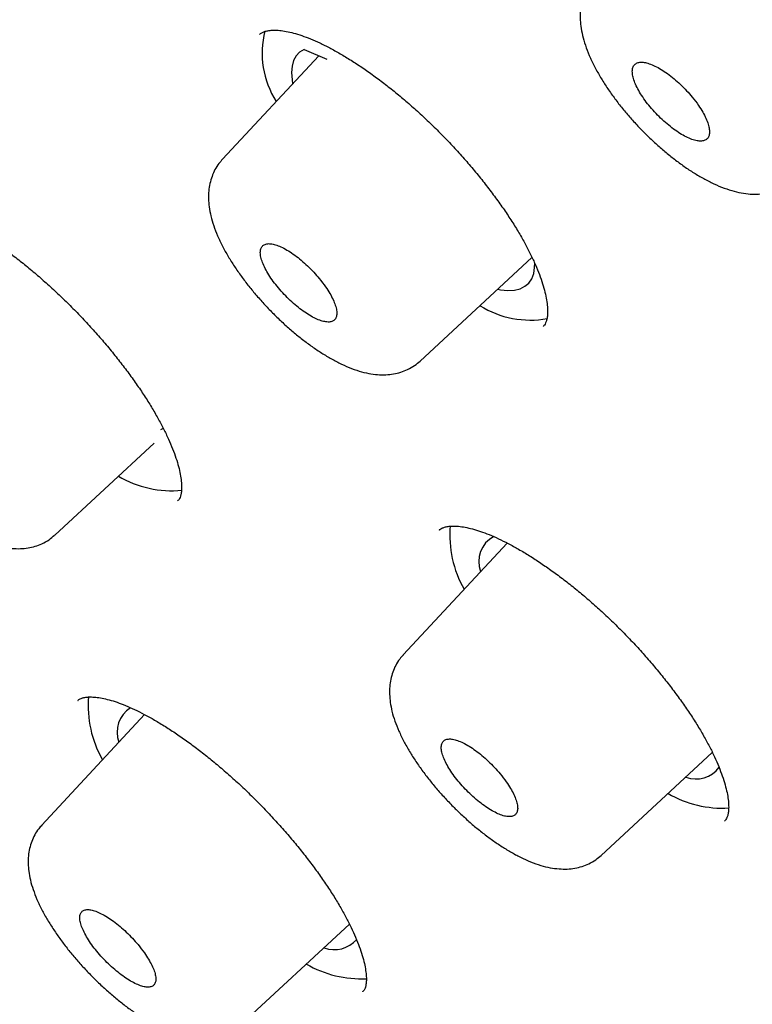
# Model space of a CAD drawing. Header units: millimetres. Extents: x 8 to 1091, y 12 to 2370.
# Tile 14 of 88: x 754 to 762, y 785 to 796. Entities that reach past the tile are written whole.
import ezdxf

# ---------------------------------------------------------------- set-up
doc = ezdxf.new("R2010")
doc.units = ezdxf.units.MM

msp = doc.modelspace()

# ---------------------------------------------------------------- linework, layer by layer
at = {"color": 7, "linetype": 'Continuous', "lineweight": 30}
for p, q in [((757.441, 795.524), (757.695, 795.415)), ((757.604, 795.454), (756.538, 794.309)), ((758.726, 792.076), (759.963, 793.222)), ((760.086, 792.459), (760.089, 792.462)), ((755.884, 791.33), (755.852, 791.315)), ((754.683, 790.149), (755.783, 791.168)), ((756.043, 790.528), (756.045, 790.531)), ((759.689, 790.062), (758.539, 788.826)), ((755.678, 788.163), (754.539, 786.94)), ((760.727, 786.605), (761.958, 787.745)), ((762.093, 786.985), (762.095, 786.988)), ((756.725, 784.717), (757.944, 785.845)), ((758.09, 785.095), (758.092, 785.098))]:
    msp.add_line(p, q, dxfattribs=at)
at = {"color": 7, "linetype": 'Continuous', "lineweight": 30, "flags": 128}
for points in [[(757.441, 795.524), (757.392, 795.493), (757.354, 795.452), (757.326, 795.4), (757.309, 795.338), (757.303, 795.267), (757.309, 795.187), (757.315, 795.144)], [(759.584, 792.87), (759.614, 792.865), (759.695, 792.858), (759.768, 792.861), (759.831, 792.876), (759.885, 792.903), (759.928, 792.939), (759.96, 792.987), (759.982, 793.045), (759.992, 793.112), (759.993, 793.158)]]:
    msp.add_lwpolyline(points, dxfattribs=at)
at = {"color": 7, "linetype": 'Continuous', "lineweight": 30}
for centre, radius, start, end in [((757.972, 795.484), 0.995, 165.9065, 212.5405), ((759.946, 793.588), 1.059, 238.193, 280.134), ((755.974, 791.794), 1.153, 239.3849, 275.7931), ((760.236, 790.142), 1.182, 174.6413, 210.0474), ((759.685, 789.859), 0.311, 117.8364, 201.2398), ((756.239, 788.256), 1.186, 174.8518, 210.015), ((755.689, 787.971), 0.316, 121.9635, 200.9238), ((761.778, 787.773), 0.321, 249.2044, 323.3273), ((762.072, 788.329), 1.201, 239.7956, 273.3114), ((757.777, 785.892), 0.329, 249.6591, 318.8773), ((758.075, 786.453), 1.213, 239.8935, 272.7156)]:
    msp.add_arc(centre, radius, start, end, dxfattribs=at)
for points, knots in [([(816.596, 754.872), (816.652, 754.933), (816.777, 755.069), (816.959, 755.292), (817.146, 755.538), (817.322, 755.794), (817.489, 756.058), (817.646, 756.332), (817.793, 756.614), (817.931, 756.906), (818.059, 757.207), (818.177, 757.517), (818.285, 757.836), (818.382, 758.165), (818.47, 758.502), (818.547, 758.847), (818.614, 759.202), (818.67, 759.565), (818.716, 759.937), (818.751, 760.316), (818.776, 760.704), (818.79, 761.1), (818.794, 761.504), (818.787, 761.915), (818.769, 762.334), (818.741, 762.759), (818.703, 763.192), (818.654, 763.632), (818.594, 764.079), (818.525, 764.532), (818.445, 764.992), (818.355, 765.458), (818.254, 765.93), (818.144, 766.408), (818.024, 766.892), (817.893, 767.383), (817.753, 767.879), (817.603, 768.38), (817.443, 768.887), (817.274, 769.399), (817.094, 769.917), (816.906, 770.44), (816.707, 770.968), (816.5, 771.501), (816.283, 772.038), (816.056, 772.581), (815.821, 773.128), (815.576, 773.679), (815.322, 774.234), (815.06, 774.794), (814.788, 775.358), (814.507, 775.926), (814.218, 776.498), (813.92, 777.073), (813.613, 777.652), (813.298, 778.234), (812.974, 778.82), (812.642, 779.409), (812.301, 780), (811.953, 780.595), (811.596, 781.192), (811.231, 781.792), (810.859, 782.394), (810.478, 782.999), (810.09, 783.606), (809.694, 784.215), (809.29, 784.825), (808.88, 785.438), (808.461, 786.052), (808.036, 786.667), (807.604, 787.283), (807.164, 787.901), (806.718, 788.52), (806.265, 789.139), (805.805, 789.759), (805.338, 790.38), (804.866, 791.001), (804.387, 791.622), (803.901, 792.243), (803.41, 792.864), (802.913, 793.485), (802.41, 794.105), (801.901, 794.725), (801.387, 795.344), (800.867, 795.962), (800.342, 796.579), (799.812, 797.195), (799.276, 797.81), (798.736, 798.423), (798.191, 799.035), (797.642, 799.644), (797.088, 800.252), (796.529, 800.857), (795.967, 801.461), (795.4, 802.062), (794.83, 802.66), (794.255, 803.256), (793.677, 803.848), (793.096, 804.438), (792.511, 805.025), (791.923, 805.608), (791.332, 806.188), (790.739, 806.764), (790.142, 807.336), (789.543, 807.905), (788.941, 808.469), (788.337, 809.03), (787.731, 809.586), (787.123, 810.137), (786.513, 810.684), (785.902, 811.226), (785.289, 811.764), (784.674, 812.296), (784.058, 812.823), (783.442, 813.345), (782.824, 813.862), (782.206, 814.373), (781.587, 814.878), (780.967, 815.377), (780.347, 815.871), (779.727, 816.358), (779.108, 816.84), (778.488, 817.315), (777.868, 817.783), (777.249, 818.246), (776.631, 818.701), (776.013, 819.15), (775.397, 819.591), (774.781, 820.026), (774.167, 820.454), (773.554, 820.874), (772.943, 821.288), (772.333, 821.693), (771.725, 822.092), (771.119, 822.482), (770.515, 822.865), (769.914, 823.24), (769.314, 823.607), (768.718, 823.967), (768.124, 824.318), (767.533, 824.66), (766.945, 824.995), (766.36, 825.321), (765.778, 825.639), (765.199, 825.948), (764.625, 826.249), (764.053, 826.54), (763.486, 826.823), (762.922, 827.098), (762.363, 827.363), (761.808, 827.619), (761.257, 827.866), (760.71, 828.104), (760.168, 828.333), (759.63, 828.553), (759.098, 828.763), (758.57, 828.963), (758.047, 829.155), (757.529, 829.336), (757.017, 829.508), (756.51, 829.671), (756.008, 829.823), (755.512, 829.966), (755.022, 830.099), (754.537, 830.222), (754.058, 830.335), (753.585, 830.438), (753.119, 830.531), (752.658, 830.613), (752.204, 830.685), (751.756, 830.747), (751.315, 830.799), (750.881, 830.84), (750.453, 830.871), (750.032, 830.891), (749.619, 830.9), (749.213, 830.899), (748.814, 830.887), (748.423, 830.865), (748.04, 830.831), (747.665, 830.787), (747.298, 830.732), (746.939, 830.667), (746.589, 830.591), (746.248, 830.504), (745.916, 830.407), (745.593, 830.299), (745.279, 830.181), (744.974, 830.053), (744.678, 829.915), (744.393, 829.767), (744.116, 829.609), (743.849, 829.442), (743.592, 829.265), (743.344, 829.078), (743.121, 828.896), (742.986, 828.773), (742.926, 828.718)], [0, 0, 0, 0, 0.003906, 0.008744, 0.013588, 0.018442, 0.023309, 0.028192, 0.033094, 0.038018, 0.042964, 0.047935, 0.05293, 0.057951, 0.062995, 0.068064, 0.073154, 0.078266, 0.083396, 0.088543, 0.093705, 0.09888, 0.104065, 0.10926, 0.114462, 0.11967, 0.124882, 0.130097, 0.135314, 0.140533, 0.145751, 0.150969, 0.156186, 0.161402, 0.166616, 0.171828, 0.177038, 0.182245, 0.187451, 0.192653, 0.197854, 0.203052, 0.208247, 0.213441, 0.218631, 0.22382, 0.229006, 0.234191, 0.239373, 0.244553, 0.249731, 0.254907, 0.260082, 0.265254, 0.270425, 0.275595, 0.280763, 0.28593, 0.291095, 0.296259, 0.301421, 0.306583, 0.311743, 0.316902, 0.32206, 0.327217, 0.332374, 0.337529, 0.342683, 0.347837, 0.35299, 0.358142, 0.363293, 0.368444, 0.373594, 0.378744, 0.383893, 0.389041, 0.394189, 0.399337, 0.404484, 0.40963, 0.414777, 0.419922, 0.425068, 0.430213, 0.435358, 0.440503, 0.445647, 0.450792, 0.455936, 0.461079, 0.466223, 0.471367, 0.47651, 0.481653, 0.486797, 0.49194, 0.497083, 0.502226, 0.507369, 0.512512, 0.517656, 0.522799, 0.527942, 0.533085, 0.538229, 0.543373, 0.548516, 0.55366, 0.558804, 0.563949, 0.569093, 0.574238, 0.579383, 0.584529, 0.589675, 0.594821, 0.599967, 0.605114, 0.610262, 0.615409, 0.620558, 0.625706, 0.630856, 0.636006, 0.641156, 0.646307, 0.651459, 0.656612, 0.661765, 0.666919, 0.672074, 0.67723, 0.682387, 0.687544, 0.692703, 0.697863, 0.703024, 0.708186, 0.713349, 0.718514, 0.72368, 0.728847, 0.734016, 0.739186, 0.744358, 0.749532, 0.754707, 0.759884, 0.765063, 0.770245, 0.775428, 0.780613, 0.785801, 0.79099, 0.796182, 0.801377, 0.806574, 0.811773, 0.816975, 0.82218, 0.827387, 0.832596, 0.837808, 0.843022, 0.848238, 0.853456, 0.858675, 0.863896, 0.869117, 0.874338, 0.879559, 0.884777, 0.889993, 0.895205, 0.900411, 0.90561, 0.910801, 0.915981, 0.921148, 0.9263, 0.931436, 0.936553, 0.941649, 0.946723, 0.951773, 0.956798, 0.961798, 0.966772, 0.971722, 0.976648, 0.981553, 0.986438, 0.991306, 0.996161, 1, 1, 1, 1]), ([(731.686, 815.542), (731.752, 815.596), (731.89, 815.708), (732.112, 815.867), (732.349, 816.023), (732.596, 816.169), (732.851, 816.306), (733.115, 816.433), (733.389, 816.55), (733.67, 816.657), (733.961, 816.755), (734.26, 816.843), (734.567, 816.922), (734.883, 816.99), (735.207, 817.049), (735.539, 817.099), (735.88, 817.138), (736.229, 817.168), (736.586, 817.188), (736.951, 817.198), (737.323, 817.199), (737.704, 817.19), (738.092, 817.171), (738.488, 817.142), (738.892, 817.104), (739.303, 817.055), (739.721, 816.997), (740.146, 816.93), (740.579, 816.852), (741.019, 816.765), (741.465, 816.668), (741.919, 816.561), (742.379, 816.444), (742.845, 816.318), (743.318, 816.183), (743.797, 816.037), (744.283, 815.882), (744.774, 815.718), (745.272, 815.544), (745.775, 815.361), (746.284, 815.168), (746.798, 814.966), (747.318, 814.754), (747.842, 814.533), (748.372, 814.303), (748.907, 814.064), (749.447, 813.816), (749.991, 813.559), (750.54, 813.292), (751.093, 813.017), (751.651, 812.733), (752.212, 812.441), (752.778, 812.139), (753.347, 811.829), (753.92, 811.511), (754.496, 811.184), (755.076, 810.848), (755.658, 810.505), (756.244, 810.153), (756.833, 809.793), (757.424, 809.425), (758.018, 809.05), (758.614, 808.666), (759.213, 808.275), (759.813, 807.876), (760.416, 807.47), (761.02, 807.056), (761.626, 806.635), (762.233, 806.207), (762.842, 805.772), (763.451, 805.33), (764.062, 804.881), (764.673, 804.425), (765.285, 803.963), (765.898, 803.494), (766.511, 803.019), (767.124, 802.538), (767.737, 802.05), (768.35, 801.557), (768.962, 801.058), (769.574, 800.553), (770.186, 800.042), (770.796, 799.526), (771.406, 799.005), (772.014, 798.478), (772.622, 797.947), (773.227, 797.41), (773.832, 796.869), (774.434, 796.323), (775.035, 795.773), (775.633, 795.218), (776.229, 794.659), (776.823, 794.096), (777.414, 793.53), (778.003, 792.959), (778.589, 792.385), (779.171, 791.807), (779.751, 791.227), (780.327, 790.643), (780.9, 790.055), (781.469, 789.466), (782.035, 788.873), (782.596, 788.278), (783.154, 787.68), (783.707, 787.081), (784.256, 786.479), (784.801, 785.875), (785.341, 785.27), (785.876, 784.663), (786.406, 784.054), (786.931, 783.445), (787.451, 782.834), (787.966, 782.222), (788.475, 781.609), (788.979, 780.996), (789.477, 780.382), (789.969, 779.768), (790.455, 779.154), (790.935, 778.54), (791.409, 777.926), (791.877, 777.312), (792.338, 776.699), (792.792, 776.086), (793.24, 775.475), (793.681, 774.864), (794.115, 774.254), (794.542, 773.646), (794.962, 773.039), (795.374, 772.433), (795.779, 771.83), (796.177, 771.228), (796.567, 770.629), (796.949, 770.031), (797.324, 769.437), (797.69, 768.844), (798.049, 768.255), (798.4, 767.668), (798.742, 767.084), (799.076, 766.504), (799.402, 765.926), (799.72, 765.353), (800.029, 764.782), (800.329, 764.216), (800.621, 763.654), (800.904, 763.095), (801.178, 762.541), (801.443, 761.992), (801.699, 761.447), (801.946, 760.906), (802.185, 760.37), (802.414, 759.84), (802.634, 759.314), (802.844, 758.794), (803.045, 758.279), (803.237, 757.769), (803.42, 757.265), (803.593, 756.767), (803.757, 756.275), (803.911, 755.789), (804.055, 755.309), (804.19, 754.836), (804.315, 754.369), (804.431, 753.908), (804.537, 753.454), (804.633, 753.007), (804.72, 752.567), (804.796, 752.134), (804.864, 751.708), (804.921, 751.29), (804.968, 750.878), (805.006, 750.475), (805.034, 750.078), (805.053, 749.69), (805.061, 749.309), (805.06, 748.936), (805.049, 748.572), (805.029, 748.215), (804.998, 747.866), (804.958, 747.526), (804.909, 747.194), (804.849, 746.87), (804.78, 746.554), (804.702, 746.247), (804.613, 745.949), (804.516, 745.659), (804.408, 745.378), (804.291, 745.105), (804.165, 744.842), (804.028, 744.587), (803.883, 744.341), (803.728, 744.103), (803.562, 743.876), (803.448, 743.727), (803.386, 743.657), (803.386, 743.657)], [0, 0, 0, 0, 0.004813, 0.010121, 0.015426, 0.020725, 0.026018, 0.031305, 0.036585, 0.041858, 0.047124, 0.052384, 0.057638, 0.062887, 0.068131, 0.07337, 0.078606, 0.083839, 0.08907, 0.094298, 0.099524, 0.104749, 0.109973, 0.115197, 0.12042, 0.125642, 0.130865, 0.136087, 0.14131, 0.146532, 0.151755, 0.156979, 0.162203, 0.167427, 0.172652, 0.177877, 0.183103, 0.188329, 0.193556, 0.198783, 0.204011, 0.209239, 0.214468, 0.219697, 0.224927, 0.230157, 0.235388, 0.240619, 0.24585, 0.251082, 0.256314, 0.261547, 0.26678, 0.272013, 0.277246, 0.28248, 0.287714, 0.292949, 0.298183, 0.303418, 0.308654, 0.313889, 0.319125, 0.32436, 0.329596, 0.334833, 0.340069, 0.345306, 0.350542, 0.355779, 0.361016, 0.366253, 0.371491, 0.376728, 0.381965, 0.387203, 0.392441, 0.397679, 0.402917, 0.408155, 0.413393, 0.418631, 0.423869, 0.429107, 0.434346, 0.439584, 0.444823, 0.450061, 0.4553, 0.460538, 0.465777, 0.471016, 0.476254, 0.481493, 0.486732, 0.491971, 0.497209, 0.502448, 0.507687, 0.512926, 0.518164, 0.523403, 0.528642, 0.533881, 0.539119, 0.544358, 0.549597, 0.554835, 0.560074, 0.565312, 0.570551, 0.575789, 0.581027, 0.586266, 0.591504, 0.596742, 0.60198, 0.607218, 0.612456, 0.617693, 0.622931, 0.628169, 0.633406, 0.638643, 0.643881, 0.649118, 0.654355, 0.659591, 0.664828, 0.670064, 0.675301, 0.680537, 0.685773, 0.691008, 0.696244, 0.701479, 0.706714, 0.711949, 0.717183, 0.722418, 0.727652, 0.732885, 0.738119, 0.743352, 0.748584, 0.753817, 0.759049, 0.76428, 0.769511, 0.774742, 0.779973, 0.785203, 0.790432, 0.795661, 0.800889, 0.806117, 0.811345, 0.816572, 0.821798, 0.827024, 0.83225, 0.837474, 0.842699, 0.847923, 0.853146, 0.858369, 0.863592, 0.868814, 0.874036, 0.879258, 0.88448, 0.889702, 0.894924, 0.900147, 0.90537, 0.910594, 0.91582, 0.921048, 0.926277, 0.931509, 0.936745, 0.941984, 0.947227, 0.952475, 0.957728, 0.962987, 0.968252, 0.973524, 0.978803, 0.984089, 0.989382, 0.99468, 0.999984, 1, 1, 1, 1]), ([(730.145, 816.451), (730.083, 816.384), (729.953, 816.245), (729.768, 816.021), (729.586, 815.783), (729.414, 815.535), (729.251, 815.279), (729.098, 815.013), (728.954, 814.738), (728.82, 814.454), (728.696, 814.161), (728.582, 813.859), (728.478, 813.548), (728.384, 813.228), (728.299, 812.9), (728.225, 812.563), (728.161, 812.217), (728.108, 811.863), (728.064, 811.5), (728.031, 811.13), (728.007, 810.751), (727.994, 810.364), (727.992, 809.97), (727.999, 809.568), (728.017, 809.158), (728.045, 808.742), (728.083, 808.317), (728.132, 807.886), (728.19, 807.448), (728.259, 807.003), (728.337, 806.551), (728.426, 806.092), (728.525, 805.627), (728.633, 805.156), (728.751, 804.678), (728.88, 804.194), (729.018, 803.704), (729.165, 803.208), (729.323, 802.706), (729.49, 802.199), (729.666, 801.686), (729.852, 801.168), (730.048, 800.644), (730.253, 800.115), (730.467, 799.581), (730.691, 799.042), (730.924, 798.498), (731.166, 797.95), (731.417, 797.397), (731.677, 796.839), (731.946, 796.278), (732.224, 795.712), (732.511, 795.142), (732.807, 794.568), (733.111, 793.99), (733.424, 793.409), (733.745, 792.824), (734.075, 792.236), (734.413, 791.645), (734.759, 791.051), (735.114, 790.454), (735.476, 789.854), (735.847, 789.251), (736.225, 788.647), (736.612, 788.039), (737.006, 787.43), (737.407, 786.818), (737.816, 786.205), (738.233, 785.59), (738.656, 784.974), (739.087, 784.356), (739.525, 783.736), (739.97, 783.116), (740.422, 782.495), (740.88, 781.873), (741.345, 781.25), (741.817, 780.627), (742.295, 780.003), (742.779, 779.38), (743.27, 778.756), (743.766, 778.132), (744.268, 777.509), (744.776, 776.886), (745.29, 776.264), (745.809, 775.643), (746.334, 775.022), (746.864, 774.403), (747.399, 773.785), (747.939, 773.168), (748.484, 772.552), (749.033, 771.939), (749.587, 771.327), (750.145, 770.717), (750.708, 770.11), (751.275, 769.504), (751.846, 768.901), (752.421, 768.301), (752.999, 767.704), (753.581, 767.109), (754.167, 766.518), (754.756, 765.929), (755.347, 765.344), (755.942, 764.763), (756.54, 764.185), (757.14, 763.611), (757.743, 763.041), (758.348, 762.475), (758.956, 761.913), (759.565, 761.356), (760.177, 760.803), (760.79, 760.254), (761.405, 759.711), (762.021, 759.172), (762.639, 758.639), (763.258, 758.11), (763.878, 757.587), (764.498, 757.07), (765.119, 756.558), (765.741, 756.051), (766.363, 755.551), (766.986, 755.056), (767.608, 754.568), (768.231, 754.086), (768.853, 753.61), (769.475, 753.14), (770.096, 752.677), (770.716, 752.221), (771.336, 751.772), (771.955, 751.329), (772.561, 750.902), (772.99, 750.603), (773.214, 750.449), (773.243, 750.429)], [0, 0, 0, 0, 0.006887, 0.014399, 0.021917, 0.029443, 0.036981, 0.044533, 0.052102, 0.059689, 0.067296, 0.074924, 0.082572, 0.090241, 0.097929, 0.105635, 0.113359, 0.121098, 0.128851, 0.136617, 0.144393, 0.152177, 0.15997, 0.167768, 0.175571, 0.183378, 0.191188, 0.199, 0.206812, 0.214626, 0.222439, 0.230251, 0.238063, 0.245873, 0.253682, 0.26149, 0.269296, 0.2771, 0.284902, 0.292703, 0.300502, 0.308299, 0.316094, 0.323887, 0.331679, 0.339469, 0.347257, 0.355044, 0.362829, 0.370613, 0.378395, 0.386176, 0.393955, 0.401733, 0.40951, 0.417286, 0.425061, 0.432834, 0.440607, 0.448379, 0.456149, 0.463919, 0.471688, 0.479456, 0.487223, 0.49499, 0.502756, 0.510521, 0.518285, 0.526049, 0.533812, 0.541575, 0.549337, 0.557099, 0.56486, 0.572621, 0.580382, 0.588142, 0.595901, 0.603661, 0.61142, 0.619178, 0.626936, 0.634695, 0.642452, 0.65021, 0.657967, 0.665724, 0.673481, 0.681238, 0.688995, 0.696751, 0.704507, 0.712264, 0.72002, 0.727776, 0.735532, 0.743288, 0.751044, 0.7588, 0.766555, 0.774311, 0.782067, 0.789823, 0.797579, 0.805335, 0.813091, 0.820847, 0.828604, 0.83636, 0.844116, 0.851873, 0.85963, 0.867387, 0.875144, 0.882902, 0.890659, 0.898417, 0.906175, 0.913934, 0.921692, 0.929451, 0.937211, 0.944971, 0.952731, 0.960491, 0.968252, 0.976014, 0.983775, 0.991538, 0.998893, 1, 1, 1, 1]), ([(731.449, 814.861), (731.43, 814.839), (731.346, 814.746), (731.208, 814.572), (731.035, 814.339), (730.871, 814.095), (730.718, 813.843), (730.574, 813.581), (730.439, 813.311), (730.315, 813.031), (730.2, 812.743), (730.095, 812.445), (730, 812.139), (729.914, 811.824), (729.839, 811.501), (729.774, 811.169), (729.719, 810.828), (729.674, 810.479), (729.639, 810.122), (729.614, 809.757), (729.599, 809.384), (729.594, 809.003), (729.6, 808.614), (729.615, 808.218), (729.641, 807.815), (729.677, 807.404), (729.723, 806.985), (729.778, 806.56), (729.844, 806.128), (729.92, 805.688), (730.006, 805.242), (730.101, 804.79), (730.207, 804.331), (730.322, 803.865), (730.447, 803.393), (730.582, 802.915), (730.726, 802.431), (730.88, 801.941), (731.044, 801.446), (731.217, 800.944), (731.4, 800.438), (731.592, 799.925), (731.794, 799.408), (732.005, 798.885), (732.225, 798.357), (732.455, 797.825), (732.693, 797.287), (732.941, 796.745), (733.198, 796.199), (733.463, 795.648), (733.738, 795.093), (734.021, 794.534), (734.313, 793.971), (734.614, 793.405), (734.923, 792.834), (735.241, 792.26), (735.567, 791.683), (735.901, 791.103), (736.244, 790.52), (736.595, 789.933), (736.954, 789.344), (737.32, 788.753), (737.695, 788.159), (738.078, 787.563), (738.468, 786.964), (738.865, 786.364), (739.27, 785.762), (739.683, 785.158), (740.102, 784.553), (740.529, 783.946), (740.963, 783.338), (741.403, 782.729), (741.851, 782.12), (742.305, 781.509), (742.766, 780.898), (743.233, 780.287), (743.706, 779.675), (744.186, 779.063), (744.671, 778.452), (745.163, 777.84), (745.66, 777.229), (746.163, 776.619), (746.672, 776.009), (747.185, 775.401), (747.705, 774.793), (748.229, 774.186), (748.758, 773.581), (749.292, 772.977), (749.831, 772.375), (750.375, 771.775), (750.922, 771.177), (751.475, 770.581), (752.031, 769.987), (752.591, 769.396), (753.155, 768.807), (753.723, 768.221), (754.294, 767.638), (754.869, 767.058), (755.447, 766.482), (756.028, 765.908), (756.612, 765.338), (757.199, 764.772), (757.789, 764.21), (758.381, 763.652), (758.975, 763.097), (759.572, 762.547), (760.17, 762.002), (760.771, 761.461), (761.373, 760.924), (761.977, 760.393), (762.582, 759.866), (763.188, 759.345), (763.795, 758.829), (764.404, 758.318), (765.013, 757.812), (765.622, 757.313), (766.232, 756.819), (766.843, 756.331), (767.453, 755.849), (768.064, 755.373), (768.674, 754.903), (769.284, 754.44), (769.893, 753.984), (770.502, 753.534), (771.11, 753.09), (771.717, 752.654), (772.323, 752.225), (772.927, 751.802), (773.53, 751.387), (774.132, 750.98), (774.731, 750.579), (775.329, 750.187), (775.925, 749.802), (776.518, 749.424), (777.109, 749.055), (777.698, 748.693), (778.283, 748.34), (778.866, 747.994), (779.446, 747.657), (780.023, 747.328), (780.597, 747.008), (781.167, 746.696), (781.733, 746.392), (782.296, 746.098), (782.855, 745.811), (783.41, 745.534), (783.961, 745.266), (784.507, 745.006), (785.049, 744.756), (785.586, 744.514), (786.119, 744.282), (786.647, 744.059), (787.17, 743.846), (787.688, 743.641), (788.201, 743.446), (788.708, 743.261), (789.21, 743.085), (789.706, 742.918), (790.196, 742.761), (790.681, 742.614), (791.159, 742.476), (791.632, 742.349), (792.098, 742.231), (792.558, 742.122), (793.011, 742.024), (793.458, 741.936), (793.898, 741.857), (794.332, 741.789), (794.758, 741.73), (795.178, 741.682), (795.59, 741.643), (795.995, 741.615), (796.393, 741.597), (796.783, 741.588), (797.165, 741.591), (797.54, 741.603), (797.907, 741.625), (798.266, 741.658), (798.617, 741.7), (798.96, 741.753), (799.295, 741.816), (799.621, 741.89), (799.938, 741.973), (800.247, 742.066), (800.547, 742.169), (800.838, 742.283), (801.12, 742.406), (801.393, 742.539), (801.657, 742.681), (801.912, 742.834), (802.157, 742.995), (802.393, 743.167), (802.577, 743.311), (802.678, 743.402), (802.708, 743.428)], [0, 0, 0, 0, 0.001541, 0.006681, 0.011823, 0.01697, 0.022122, 0.027282, 0.03245, 0.037626, 0.042812, 0.048007, 0.053211, 0.058423, 0.063644, 0.068873, 0.074109, 0.079351, 0.084598, 0.08985, 0.095106, 0.100365, 0.105627, 0.110891, 0.116157, 0.121424, 0.126691, 0.131959, 0.137227, 0.142496, 0.147764, 0.153031, 0.158298, 0.163564, 0.16883, 0.174095, 0.179359, 0.184623, 0.189886, 0.195148, 0.200409, 0.205669, 0.210929, 0.216188, 0.221446, 0.226703, 0.23196, 0.237216, 0.242472, 0.247727, 0.252981, 0.258235, 0.263488, 0.26874, 0.273993, 0.279244, 0.284495, 0.289746, 0.294997, 0.300247, 0.305496, 0.310745, 0.315994, 0.321243, 0.326491, 0.331739, 0.336987, 0.342234, 0.347481, 0.352728, 0.357975, 0.363221, 0.368468, 0.373714, 0.37896, 0.384205, 0.389451, 0.394696, 0.399942, 0.405187, 0.410432, 0.415677, 0.420921, 0.426166, 0.431411, 0.436655, 0.441899, 0.447144, 0.452388, 0.457632, 0.462876, 0.46812, 0.473364, 0.478608, 0.483852, 0.489096, 0.49434, 0.499584, 0.504828, 0.510072, 0.515316, 0.52056, 0.525804, 0.531048, 0.536292, 0.541536, 0.54678, 0.552024, 0.557268, 0.562513, 0.567757, 0.573002, 0.578246, 0.583491, 0.588735, 0.59398, 0.599225, 0.60447, 0.609715, 0.614961, 0.620206, 0.625452, 0.630698, 0.635944, 0.64119, 0.646436, 0.651683, 0.65693, 0.662177, 0.667424, 0.672672, 0.677919, 0.683168, 0.688416, 0.693665, 0.698914, 0.704163, 0.709413, 0.714663, 0.719914, 0.725165, 0.730416, 0.735668, 0.740921, 0.746173, 0.751427, 0.756681, 0.761935, 0.767191, 0.772446, 0.777703, 0.78296, 0.788218, 0.793476, 0.798735, 0.803995, 0.809256, 0.814518, 0.81978, 0.825043, 0.830307, 0.835572, 0.840838, 0.846104, 0.851371, 0.856639, 0.861907, 0.867176, 0.872445, 0.877714, 0.882983, 0.888251, 0.893519, 0.898786, 0.904051, 0.909315, 0.914575, 0.919833, 0.925087, 0.930336, 0.93558, 0.940817, 0.946048, 0.951272, 0.956487, 0.961693, 0.96689, 0.972078, 0.977256, 0.982426, 0.987587, 0.992741, 0.997888, 1, 1, 1, 1]), ([(761.071, 797.698), (761.074, 797.701), (761.083, 797.711), (761.105, 797.724), (761.14, 797.738), (761.185, 797.748), (761.24, 797.752), (761.307, 797.75), (761.383, 797.739), (761.467, 797.72), (761.559, 797.692), (761.658, 797.655), (761.762, 797.61), (761.874, 797.555), (761.991, 797.491), (762.112, 797.418), (762.238, 797.337), (762.366, 797.247), (762.495, 797.151), (762.625, 797.047), (762.754, 796.938), (762.881, 796.825), (763.006, 796.706), (763.129, 796.584), (763.249, 796.457), (763.366, 796.327), (763.479, 796.195), (763.586, 796.061), (763.687, 795.928), (763.782, 795.795), (763.869, 795.664), (763.948, 795.537), (764.017, 795.413), (764.079, 795.294), (764.132, 795.18), (764.176, 795.07), (764.212, 794.967), (764.239, 794.87), (764.257, 794.783), (764.266, 794.705), (764.268, 794.638), (764.264, 794.583), (764.254, 794.539), (764.241, 794.508), (764.229, 794.487), (764.219, 794.477), (764.215, 794.474)], [0, 0, 0, 0, 0.010384, 0.03686, 0.060363, 0.082525, 0.106069, 0.128891, 0.151441, 0.173913, 0.196368, 0.218641, 0.241184, 0.264078, 0.28728, 0.310733, 0.334376, 0.358142, 0.381966, 0.405774, 0.429518, 0.453141, 0.47661, 0.500204, 0.523969, 0.547866, 0.571848, 0.595858, 0.619822, 0.643688, 0.667406, 0.69094, 0.714193, 0.737208, 0.760375, 0.783598, 0.806789, 0.829858, 0.852717, 0.875292, 0.897552, 0.91955, 0.941487, 0.963683, 0.987245, 1, 1, 1, 1]), ([(760.653, 796.317), (760.639, 796.301), (760.606, 796.265), (760.566, 796.199), (760.532, 796.123), (760.509, 796.043), (760.496, 795.958), (760.494, 795.87), (760.502, 795.777), (760.521, 795.677), (760.552, 795.569), (760.595, 795.457), (760.649, 795.343), (760.712, 795.229), (760.782, 795.117), (760.859, 795.006), (760.941, 794.897), (761.029, 794.791), (761.122, 794.688), (761.198, 794.61), (761.242, 794.567), (761.253, 794.556)], [0, 0, 0, 0, 0.032721, 0.076304, 0.120219, 0.165121, 0.211723, 0.260555, 0.312151, 0.369387, 0.431331, 0.494571, 0.559604, 0.622438, 0.682772, 0.743736, 0.80363, 0.862288, 0.921004, 0.979992, 1, 1, 1, 1]), ([(756.95, 795.693), (756.95, 795.693), (756.949, 795.692), (756.948, 795.691), (756.948, 795.691)], [0, 0, 0, 0, 0.2414024, 1, 1, 1, 1]), ([(756.949, 795.69), (756.951, 795.692), (756.959, 795.701), (756.978, 795.712), (757.01, 795.725), (757.052, 795.734), (757.105, 795.739), (757.17, 795.736), (757.243, 795.725), (757.325, 795.706), (757.415, 795.678), (757.512, 795.642), (757.615, 795.596), (757.725, 795.542), (757.84, 795.478), (757.961, 795.405), (758.085, 795.324), (758.212, 795.234), (758.341, 795.138), (758.471, 795.035), (758.599, 794.926), (758.727, 794.812), (758.852, 794.694), (758.975, 794.571), (759.095, 794.445), (759.213, 794.315), (759.326, 794.183), (759.434, 794.05), (759.536, 793.916), (759.632, 793.784), (759.72, 793.653), (759.801, 793.525), (759.872, 793.402), (759.935, 793.283), (759.99, 793.168), (760.036, 793.059), (760.073, 792.955), (760.102, 792.859), (760.122, 792.771), (760.133, 792.693), (760.137, 792.626), (760.134, 792.571), (760.125, 792.527), (760.114, 792.496), (760.102, 792.475), (760.093, 792.466), (760.089, 792.462)], [0, 0, 0, 0, 0.008597, 0.035255, 0.05867, 0.080708, 0.104121, 0.12681, 0.149249, 0.171639, 0.194036, 0.216251, 0.23873, 0.261573, 0.284733, 0.308155, 0.331775, 0.355526, 0.379343, 0.403153, 0.426903, 0.450543, 0.474018, 0.497591, 0.521339, 0.545222, 0.569194, 0.593201, 0.617169, 0.641044, 0.664777, 0.688329, 0.711617, 0.734641, 0.757791, 0.781001, 0.804184, 0.827245, 0.850094, 0.872647, 0.894858, 0.916756, 0.938517, 0.96043, 0.983303, 1, 1, 1, 1]), ([(761.736, 794.996), (761.715, 795.02), (761.674, 795.069), (761.606, 795.137), (761.534, 795.201), (761.462, 795.257), (761.391, 795.305), (761.323, 795.342), (761.259, 795.368), (761.203, 795.382), (761.155, 795.384), (761.117, 795.373), (761.09, 795.35), (761.075, 795.316), (761.071, 795.271), (761.08, 795.217), (761.1, 795.155), (761.132, 795.088), (761.175, 795.016), (761.226, 794.942), (761.286, 794.869), (761.351, 794.797), (761.421, 794.73), (761.493, 794.669), (761.565, 794.616), (761.635, 794.572), (761.702, 794.539), (761.762, 794.517), (761.816, 794.508), (761.86, 794.511), (761.894, 794.526), (761.917, 794.553), (761.928, 794.592), (761.927, 794.64), (761.914, 794.697), (761.889, 794.761), (761.853, 794.831), (761.803, 794.91), (761.76, 794.966), (761.736, 794.996)], [0, 0, 0, 0, 0.026458, 0.053683, 0.08014, 0.107366, 0.133819, 0.16104, 0.187493, 0.214712, 0.241169, 0.268392, 0.294855, 0.322085, 0.348556, 0.375794, 0.402269, 0.429512, 0.455986, 0.483229, 0.509698, 0.536935, 0.563397, 0.590626, 0.617081, 0.644304, 0.670756, 0.697975, 0.72443, 0.751652, 0.778112, 0.80534, 0.831809, 0.859045, 0.885519, 0.912761, 0.939236, 0.966479, 1, 1, 1, 1]), ([(761.253, 794.556), (761.271, 794.539), (761.322, 794.491), (761.408, 794.414), (761.513, 794.328), (761.619, 794.248), (761.727, 794.174), (761.836, 794.108), (761.948, 794.049), (762.06, 793.999), (762.171, 793.961), (762.276, 793.935), (762.375, 793.922), (762.468, 793.921), (762.555, 793.931), (762.636, 793.951), (762.716, 793.983), (762.788, 794.024), (762.83, 794.061), (762.849, 794.078)], [0, 0, 0, 0, 0.033802, 0.097791, 0.162598, 0.22821, 0.293998, 0.360545, 0.429381, 0.500349, 0.571643, 0.637598, 0.698766, 0.755466, 0.807889, 0.857098, 0.904715, 0.956597, 1, 1, 1, 1]), ([(756.539, 794.308), (756.526, 794.293), (756.493, 794.258), (756.454, 794.194), (756.421, 794.119), (756.398, 794.039), (756.385, 793.956), (756.383, 793.869), (756.391, 793.777), (756.409, 793.678), (756.44, 793.572), (756.484, 793.461), (756.537, 793.348), (756.6, 793.234), (756.67, 793.123), (756.746, 793.013), (756.829, 792.904), (756.916, 792.799), (757.008, 792.696), (757.084, 792.617), (757.129, 792.573), (757.14, 792.562)], [0, 0, 0, 0, 0.031236, 0.074564, 0.118163, 0.162703, 0.208922, 0.25743, 0.308746, 0.365738, 0.4279, 0.491348, 0.556908, 0.620151, 0.680791, 0.741962, 0.802046, 0.86088, 0.919705, 0.978829, 1, 1, 1, 1]), ([(752.908, 793.764), (752.909, 793.766), (752.916, 793.773), (752.932, 793.783), (752.961, 793.795), (753, 793.804), (753.05, 793.808), (753.112, 793.805), (753.184, 793.794), (753.264, 793.775), (753.351, 793.748), (753.446, 793.711), (753.548, 793.666), (753.656, 793.611), (753.771, 793.548), (753.89, 793.475), (754.013, 793.394), (754.139, 793.305), (754.268, 793.209), (754.397, 793.106), (754.525, 792.997), (754.652, 792.883), (754.778, 792.765), (754.901, 792.643), (755.021, 792.517), (755.139, 792.387), (755.253, 792.256), (755.363, 792.122), (755.466, 791.989), (755.563, 791.856), (755.653, 791.725), (755.735, 791.598), (755.808, 791.474), (755.873, 791.355), (755.929, 791.24), (755.977, 791.13), (756.017, 791.026), (756.048, 790.93), (756.069, 790.842), (756.083, 790.763), (756.088, 790.696), (756.086, 790.64), (756.08, 790.596), (756.07, 790.565), (756.059, 790.544), (756.05, 790.535), (756.046, 790.531)], [0, 0, 0, 0, 0.006544, 0.033484, 0.056796, 0.078697, 0.101968, 0.124509, 0.146826, 0.169122, 0.191447, 0.213601, 0.236005, 0.258785, 0.281892, 0.305271, 0.328857, 0.352584, 0.376384, 0.400186, 0.423934, 0.447583, 0.471047, 0.494587, 0.518303, 0.542159, 0.566111, 0.590105, 0.614067, 0.637943, 0.661682, 0.685247, 0.708565, 0.731601, 0.754725, 0.777914, 0.801083, 0.824136, 0.846977, 0.869515, 0.89169, 0.913504, 0.935093, 0.956736, 0.978971, 1, 1, 1, 1]), ([(757.61, 792.988), (757.59, 793.012), (757.549, 793.06), (757.481, 793.128), (757.41, 793.192), (757.339, 793.248), (757.268, 793.296), (757.201, 793.333), (757.139, 793.359), (757.084, 793.374), (757.037, 793.376), (757, 793.365), (756.973, 793.343), (756.959, 793.309), (756.956, 793.265), (756.965, 793.212), (756.987, 793.151), (757.019, 793.084), (757.062, 793.012), (757.113, 792.94), (757.173, 792.866), (757.237, 792.796), (757.307, 792.728), (757.378, 792.668), (757.45, 792.615), (757.519, 792.571), (757.585, 792.537), (757.644, 792.516), (757.697, 792.506), (757.74, 792.508), (757.773, 792.523), (757.795, 792.55), (757.805, 792.588), (757.803, 792.635), (757.789, 792.692), (757.764, 792.755), (757.727, 792.824), (757.678, 792.903), (757.634, 792.958), (757.61, 792.988)], [0, 0, 0, 0, 0.026464, 0.053696, 0.080161, 0.107393, 0.133854, 0.161083, 0.187542, 0.214768, 0.241226, 0.268451, 0.294911, 0.322138, 0.348601, 0.375832, 0.4023, 0.429534, 0.456004, 0.483241, 0.509711, 0.536948, 0.563414, 0.590649, 0.617112, 0.644342, 0.670801, 0.698028, 0.724486, 0.751711, 0.77817, 0.805396, 0.831858, 0.859088, 0.885554, 0.912788, 0.939257, 0.966494, 1, 1, 1, 1]), ([(757.14, 792.562), (757.158, 792.545), (757.208, 792.497), (757.294, 792.42), (757.398, 792.334), (757.504, 792.254), (757.611, 792.18), (757.719, 792.113), (757.829, 792.054), (757.94, 792.003), (758.049, 791.964), (758.154, 791.938), (758.252, 791.924), (758.344, 791.922), (758.43, 791.931), (758.511, 791.95), (758.59, 791.981), (758.663, 792.022), (758.705, 792.059), (758.725, 792.076)], [0, 0, 0, 0, 0.033771, 0.097744, 0.162533, 0.228122, 0.293891, 0.360458, 0.42934, 0.500364, 0.571949, 0.638147, 0.699416, 0.755873, 0.807914, 0.856716, 0.904019, 0.955653, 1, 1, 1, 1]), ([(753.106, 790.644), (753.124, 790.627), (753.174, 790.579), (753.259, 790.502), (753.362, 790.416), (753.467, 790.335), (753.573, 790.261), (753.68, 790.194), (753.789, 790.134), (753.9, 790.083), (754.008, 790.043), (754.112, 790.015), (754.21, 790.001), (754.301, 789.998), (754.386, 790.006), (754.466, 790.024), (754.545, 790.054), (754.619, 790.095), (754.662, 790.132), (754.682, 790.15)], [0, 0, 0, 0, 0.033714, 0.097622, 0.162345, 0.22786, 0.293563, 0.360086, 0.428939, 0.499989, 0.571755, 0.638256, 0.699612, 0.755827, 0.807491, 0.855888, 0.902835, 0.954191, 1, 1, 1, 1]), ([(758.938, 790.205), (758.94, 790.206), (758.947, 790.214), (758.964, 790.225), (758.994, 790.237), (759.035, 790.247), (759.086, 790.251), (759.15, 790.248), (759.222, 790.238), (759.303, 790.219), (759.392, 790.192), (759.488, 790.156), (759.591, 790.111), (759.7, 790.057), (759.815, 789.994), (759.936, 789.922), (760.06, 789.841), (760.187, 789.753), (760.316, 789.657), (760.446, 789.555), (760.575, 789.447), (760.703, 789.333), (760.829, 789.216), (760.953, 789.094), (761.074, 788.969), (761.192, 788.84), (761.307, 788.708), (761.416, 788.575), (761.52, 788.442), (761.617, 788.31), (761.707, 788.18), (761.789, 788.053), (761.862, 787.93), (761.927, 787.811), (761.983, 787.696), (762.031, 787.587), (762.07, 787.483), (762.101, 787.387), (762.122, 787.299), (762.135, 787.221), (762.14, 787.154), (762.138, 787.098), (762.131, 787.054), (762.12, 787.023), (762.109, 787.002), (762.1, 786.992), (762.096, 786.988)], [0, 0, 0, 0, 0.007138, 0.033851, 0.057188, 0.079139, 0.102459, 0.12506, 0.147429, 0.169766, 0.192122, 0.2143, 0.236733, 0.259534, 0.282659, 0.30605, 0.329645, 0.353375, 0.377177, 0.400977, 0.42472, 0.448361, 0.471822, 0.495367, 0.519087, 0.542946, 0.566898, 0.59089, 0.614848, 0.638717, 0.662447, 0.686001, 0.709302, 0.732327, 0.755452, 0.77864, 0.801806, 0.824856, 0.847695, 0.870236, 0.892425, 0.914274, 0.935935, 0.957693, 0.980176, 1, 1, 1, 1]), ([(758.939, 790.208), (758.939, 790.208), (758.938, 790.207), (758.937, 790.206), (758.937, 790.205)], [0, 0, 0, 0, 0.3104904, 1, 1, 1, 1]), ([(758.54, 788.825), (758.526, 788.81), (758.494, 788.774), (758.454, 788.709), (758.421, 788.634), (758.399, 788.555), (758.387, 788.472), (758.386, 788.386), (758.394, 788.295), (758.413, 788.197), (758.445, 788.092), (758.489, 787.981), (758.544, 787.868), (758.607, 787.756), (758.677, 787.645), (758.754, 787.536), (758.837, 787.428), (758.925, 787.323), (759.017, 787.221), (759.093, 787.143), (759.138, 787.099), (759.15, 787.088)], [0, 0, 0, 0, 0.032534, 0.075631, 0.118975, 0.163244, 0.209191, 0.257468, 0.308597, 0.365411, 0.427636, 0.491278, 0.556994, 0.620312, 0.680979, 0.742131, 0.802192, 0.860997, 0.919779, 0.978865, 1, 1, 1, 1]), ([(754.94, 788.322), (754.94, 788.322), (754.939, 788.321), (754.938, 788.32), (754.938, 788.32)], [0, 0, 0, 0, 0.364254, 1, 1, 1, 1]), ([(754.939, 788.319), (754.94, 788.32), (754.946, 788.327), (754.96, 788.336), (754.987, 788.348), (755.025, 788.356), (755.074, 788.36), (755.135, 788.357), (755.205, 788.347), (755.284, 788.328), (755.371, 788.301), (755.465, 788.265), (755.566, 788.221), (755.674, 788.167), (755.788, 788.104), (755.907, 788.032), (756.03, 787.951), (756.156, 787.863), (756.285, 787.767), (756.414, 787.665), (756.543, 787.557), (756.671, 787.444), (756.797, 787.327), (756.921, 787.205), (757.042, 787.08), (757.161, 786.951), (757.276, 786.82), (757.387, 786.687), (757.491, 786.554), (757.59, 786.422), (757.681, 786.292), (757.764, 786.165), (757.839, 786.041), (757.905, 785.922), (757.963, 785.808), (758.013, 785.698), (758.054, 785.595), (758.086, 785.498), (758.11, 785.41), (758.124, 785.332), (758.131, 785.264), (758.131, 785.208), (758.125, 785.164), (758.116, 785.133), (758.105, 785.112), (758.097, 785.103), (758.093, 785.098)], [0, 0, 0, 0, 0.00542, 0.032334, 0.055539, 0.077339, 0.1005, 0.122947, 0.145192, 0.16743, 0.189715, 0.211844, 0.234205, 0.256947, 0.280023, 0.303376, 0.326941, 0.35065, 0.374438, 0.398233, 0.421976, 0.445626, 0.469084, 0.492598, 0.51629, 0.540126, 0.56406, 0.58804, 0.611994, 0.635866, 0.659606, 0.683173, 0.706505, 0.72953, 0.752632, 0.775802, 0.798958, 0.822003, 0.844838, 0.867369, 0.889526, 0.911302, 0.932808, 0.954322, 0.976268, 1, 1, 1, 1]), ([(759.61, 787.509), (759.59, 787.533), (759.548, 787.58), (759.48, 787.648), (759.409, 787.712), (759.338, 787.767), (759.268, 787.815), (759.201, 787.852), (759.139, 787.878), (759.084, 787.893), (759.037, 787.895), (759.001, 787.886), (758.975, 787.864), (758.96, 787.831), (758.958, 787.787), (758.968, 787.735), (758.989, 787.674), (759.021, 787.608), (759.064, 787.537), (759.116, 787.465), (759.176, 787.392), (759.24, 787.322), (759.31, 787.256), (759.381, 787.195), (759.453, 787.142), (759.521, 787.099), (759.587, 787.065), (759.646, 787.043), (759.698, 787.033), (759.741, 787.035), (759.774, 787.05), (759.796, 787.076), (759.806, 787.113), (759.804, 787.16), (759.789, 787.216), (759.764, 787.278), (759.727, 787.347), (759.677, 787.424), (759.634, 787.479), (759.61, 787.509)], [0, 0, 0, 0, 0.026465, 0.053697, 0.080161, 0.107393, 0.133857, 0.161088, 0.18755, 0.21478, 0.241241, 0.26847, 0.294932, 0.322161, 0.348625, 0.375855, 0.40232, 0.429552, 0.456018, 0.483251, 0.509717, 0.536951, 0.563416, 0.590649, 0.617113, 0.644345, 0.670807, 0.698037, 0.724499, 0.751728, 0.77819, 0.805419, 0.831881, 0.859111, 0.885576, 0.912807, 0.939273, 0.966506, 1, 1, 1, 1]), ([(759.15, 787.088), (759.167, 787.071), (759.218, 787.024), (759.303, 786.947), (759.407, 786.862), (759.513, 786.782), (759.62, 786.709), (759.727, 786.642), (759.837, 786.583), (759.948, 786.533), (760.057, 786.494), (760.162, 786.468), (760.259, 786.455), (760.35, 786.453), (760.436, 786.462), (760.516, 786.481), (760.595, 786.512), (760.667, 786.553), (760.708, 786.589), (760.727, 786.606)], [0, 0, 0, 0, 0.033835, 0.097953, 0.162891, 0.228632, 0.294559, 0.361313, 0.430411, 0.501664, 0.573624, 0.640065, 0.701464, 0.757846, 0.80975, 0.858417, 0.905638, 0.957229, 1, 1, 1, 1]), ([(754.54, 786.939), (754.529, 786.926), (754.498, 786.894), (754.46, 786.833), (754.426, 786.759), (754.403, 786.682), (754.39, 786.6), (754.387, 786.515), (754.395, 786.426), (754.413, 786.33), (754.443, 786.227), (754.485, 786.117), (754.539, 786.005), (754.601, 785.893), (754.671, 785.783), (754.747, 785.674), (754.828, 785.566), (754.915, 785.461), (755.007, 785.359), (755.087, 785.275), (755.138, 785.225), (755.155, 785.208)], [0, 0, 0, 0, 0.026659, 0.069367, 0.112199, 0.155833, 0.201033, 0.248559, 0.298956, 0.354568, 0.416282, 0.480523, 0.545962, 0.609828, 0.670933, 0.731801, 0.792017, 0.850983, 0.90962, 0.968672, 1, 1, 1, 1]), ([(755.605, 785.618), (755.585, 785.642), (755.543, 785.689), (755.475, 785.757), (755.405, 785.821), (755.334, 785.877), (755.264, 785.924), (755.197, 785.962), (755.136, 785.989), (755.082, 786.004), (755.035, 786.007), (755, 785.998), (754.974, 785.977), (754.96, 785.944), (754.959, 785.901), (754.969, 785.849), (754.991, 785.789), (755.023, 785.724), (755.067, 785.653), (755.118, 785.581), (755.178, 785.508), (755.243, 785.438), (755.312, 785.371), (755.383, 785.311), (755.454, 785.258), (755.523, 785.214), (755.588, 785.18), (755.647, 785.157), (755.698, 785.147), (755.74, 785.148), (755.773, 785.162), (755.794, 785.187), (755.803, 785.224), (755.8, 785.27), (755.786, 785.326), (755.76, 785.388), (755.722, 785.456), (755.673, 785.533), (755.629, 785.588), (755.605, 785.618)], [0, 0, 0, 0, 0.026466, 0.053699, 0.080164, 0.107398, 0.133864, 0.161097, 0.187563, 0.214797, 0.241261, 0.268493, 0.294957, 0.322187, 0.348649, 0.375878, 0.40234, 0.429569, 0.456031, 0.483261, 0.509724, 0.536955, 0.56342, 0.590653, 0.617119, 0.644352, 0.670818, 0.698052, 0.724517, 0.75175, 0.778213, 0.805444, 0.831906, 0.859136, 0.885598, 0.912827, 0.939288, 0.966518, 1, 1, 1, 1]), ([(755.155, 785.208), (755.172, 785.192), (755.223, 785.144), (755.308, 785.068), (755.411, 784.982), (755.516, 784.902), (755.622, 784.828), (755.729, 784.762), (755.838, 784.702), (755.948, 784.651), (756.056, 784.611), (756.16, 784.584), (756.257, 784.569), (756.347, 784.566), (756.431, 784.574), (756.511, 784.593), (756.59, 784.623), (756.663, 784.663), (756.705, 784.7), (756.725, 784.717)], [0, 0, 0, 0, 0.033764, 0.097788, 0.16263, 0.228267, 0.294099, 0.36077, 0.429793, 0.50105, 0.573129, 0.639899, 0.701374, 0.757512, 0.80904, 0.857301, 0.90414, 0.955435, 1, 1, 1, 1])]:
    msp.add_open_spline(points, degree=3, knots=knots, dxfattribs=at)

doc.saveas('drawing.dxf')
